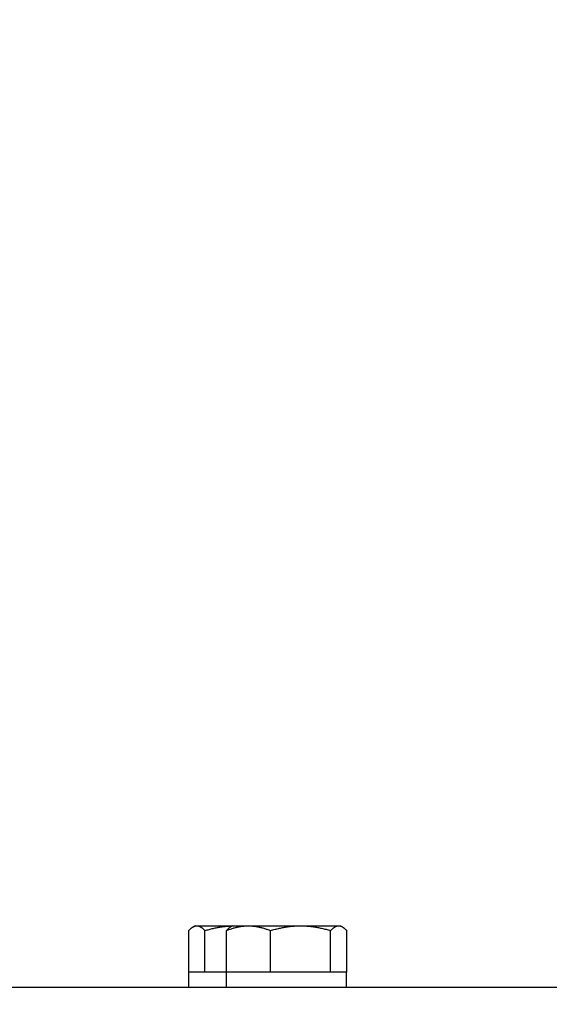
# Model space of a CAD drawing. Extents: x 1 to 669, y 0 to 417.
# Tile 246 of 256: x 328.88 to 331.03, y 268.65 to 272.65. Entities that reach past the tile are written whole.
import ezdxf

# ---------------------------------------------------------------- set-up
doc = ezdxf.new("R2010")
doc.units = 0
doc.header["$LTSCALE"] = 12
doc.header["$MEASUREMENT"] = 0
doc.layers.add('D', color=2, linetype='CONTINUOUS')
doc.layers.add('X', color=1, linetype='CONTINUOUS')
doc.styles.get("Standard").update_dxf_attribs({"font": 'SIMPLEX.SHX', "width": 0.875})
doc.dimstyles.new('STANDARD$0', dxfattribs={"dimscale": 32, "dimtxt": 0.09375, "dimasz": 0.0625, "dimexe": 0.03125, "dimexo": 0.03125, "dimgap": 0.03125, "dimtad": 1, "dimtih": 1, "dimtoh": 1, "dimdec": 4, "dimzin": 12, "dimdsep": 46, "dimlunit": 5, "dimtxsty": 'Standard', "dimcen": -0.03125, "dimclrd": 256, "dimclre": 256, "dimclrt": 256, "dimadec": 0, "dimazin": 0, "dimtfac": 0.875, "dimtdec": 4, "dimtofl": 0, "dimtmove": 0, "dimatfit": 3, "dimfxl": 1, "dimtolj": 1, "dimtzin": 12, "dimlwd": 13, "dimlwe": 13, "dimarcsym": 0})

# ---------------------------------------------------------------- blocks, each defined once
blk = doc.blocks.new('*D62')
at = {"layer": 'D', "lineweight": 13, "transparency": 16777216}
for p, q in [((327.3209, 286.096), (429.405, 286.096)), ((428.405, 284.096), (428.405, 230.3389)), ((428.405, 166.5883), (428.405, 222.2139)), ((374.3314, 164.5883), (429.405, 164.5883))]:
    blk.add_line(p, q, dxfattribs=at)
at = {"layer": 'D', "transparency": 16777216}
for points in [[(428.0717, 284.096), (428.7384, 284.096), (428.405, 286.096)], [(428.0717, 166.5883), (428.7384, 166.5883), (428.405, 164.5883)]]:
    blk.add_solid(points, dxfattribs=at)
at = {"layer": 'D', "transparency": 16777216, "insert": (428.405, 226.2764), "char_height": 3, "attachment_point": 5}
blk.add_mtext('\\A1;121{\\H0.875x;\\S1/2;}{}{\\C2;%%p1}', dxfattribs=at)

msp = doc.modelspace()

# ---------------------------------------------------------------- linework, layer by layer
at = {"layer": 'X'}
for p, q in [((329.56251, 268.77956), (329.56251, 268.948)), ((329.58777, 268.96756), (329.58005, 268.9631)), ((329.58777, 268.96756), (329.59523, 268.96756)), ((329.59523, 268.96756), (329.74012, 268.96756)), ((329.62796, 268.77956), (329.62796, 268.948)), ((329.71486, 268.77956), (329.71486, 268.948)), ((329.74012, 268.96756), (329.7324, 268.9631)), ((329.74012, 268.96756), (329.80427, 268.96756)), ((329.80427, 268.96756), (330.0158, 268.96756)), ((329.89367, 268.77956), (329.89367, 268.948)), ((330.0158, 268.96756), (330.17066, 268.96756)), ((330.13794, 268.77956), (330.13794, 268.948)), ((330.17066, 268.96756), (330.17812, 268.96756)), ((330.17812, 268.96756), (330.18585, 268.9631)), ((330.20339, 268.77956), (330.20339, 268.948)), ((329.56327, 268.77956), (329.56251, 268.77956)), ((329.62278, 268.77956), (329.56327, 268.77956)), ((329.56327, 268.71756), (329.56327, 268.77956)), ((329.62796, 268.77956), (329.62278, 268.77956)), ((329.64727, 268.77956), (329.62796, 268.77956)), ((329.71486, 268.77956), (329.64727, 268.77956)), ((329.729, 268.77956), (329.71486, 268.77956)), ((329.71562, 268.71756), (329.71562, 268.77956)), ((329.87954, 268.77956), (329.729, 268.77956)), ((329.89367, 268.77956), (329.87954, 268.77956)), ((329.91298, 268.77956), (329.89367, 268.77956)), ((330.11863, 268.77956), (329.91298, 268.77956)), ((330.13794, 268.77956), (330.11863, 268.77956)), ((330.14311, 268.77956), (330.13794, 268.77956)), ((330.20262, 268.77956), (330.14311, 268.77956)), ((330.20339, 268.77956), (330.20262, 268.77956)), ((330.20262, 268.71756), (330.20262, 268.77956)), ((341.28341, 268.71756), (327.40841, 268.71756))]:
    msp.add_line(p, q, dxfattribs=at)
for points, weights in [([(329.56251, 268.948), (329.58005, 268.96756), (329.59523, 268.96756)], [1.76277349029, 1.89912449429, 1.89912449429]), ([(329.59523, 268.96756), (329.61042, 268.96756), (329.62796, 268.948)], [1.89912449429, 1.89912449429, 1.76277349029]), ([(329.62796, 268.948), (329.6879, 268.96591), (329.73987, 268.96741)], [1.76277349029, 1.88683573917, 1.89801695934]), ([(329.71486, 268.948), (329.76277, 268.96756), (329.80427, 268.96756)], [1.76277349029, 1.89912449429, 1.89912449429]), ([(329.7324, 268.9631), (329.72411, 268.95831), (329.71486, 268.948)], [1.86620814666, 1.83213063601, 1.76277349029]), ([(329.80427, 268.96756), (329.84576, 268.96756), (329.89367, 268.948)], [1.89912449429, 1.89912449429, 1.76277349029]), ([(329.89367, 268.948), (329.95912, 268.96756), (330.0158, 268.96756)], [1.76277349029, 1.89912449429, 1.89912449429]), ([(330.0158, 268.96756), (330.07249, 268.96756), (330.13794, 268.948)], [1.89912449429, 1.89912449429, 1.76277349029]), ([(330.13794, 268.948), (330.15547, 268.96756), (330.17066, 268.96756)], [1.76277349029, 1.89912449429, 1.89912449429]), ([(330.17066, 268.96756), (330.18585, 268.96756), (330.20339, 268.948)], [1.89912449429, 1.89912449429, 1.76277349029])]:
    msp.add_rational_spline(points, weights, degree=2, dxfattribs=at)

# ---------------------------------------------------------------- dimensions: what is measured, and where the dimension line sits
at = {"layer": 'D'}
dim = msp.add_linear_dim(base=(428.40503, 164.58826), p1=(326.32086, 286.09602), p2=(373.3314, 164.58826), angle=90, text='<>{}{\\C2;%%p1}', dimstyle='STANDARD$0', override={"dimdec": 1, "dimtp": 1, "dimtm": 1, "dimarcsym": 1}, dxfattribs=at)
dim.commit()
dim.dimension.update_dxf_attribs({"geometry": '*D62', "text_midpoint": (428.40503, 226.27639), "dimtype": 160})

doc.saveas('drawing.dxf')
